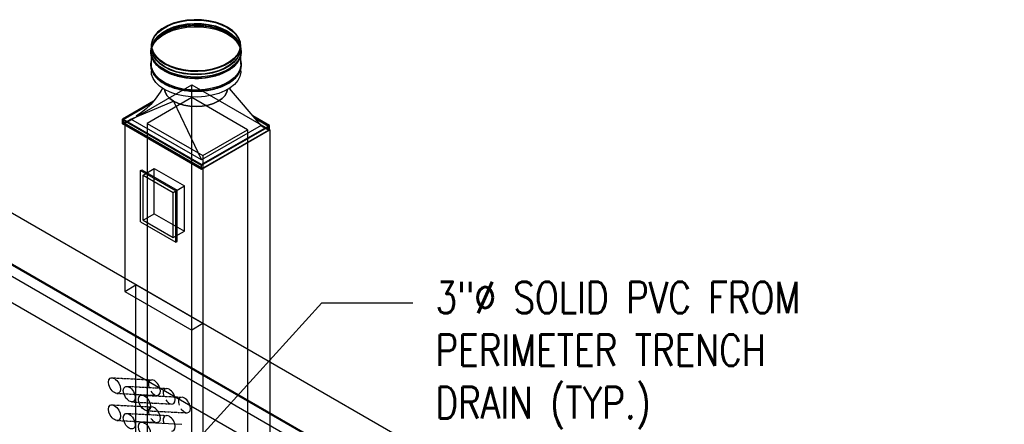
# Model space of a CAD drawing. Header units: inches. Extents: x -18562 to 18026, y -571 to 707.
# Tile 29 of 31: x 1312 to 1686, y 549 to 703. Entities that reach past the tile are written whole.
import ezdxf
from ezdxf import colors
from ezdxf.entities.mleader import LeaderData, LeaderLine
from ezdxf.math import Vec2, Vec3

# ---------------------------------------------------------------- set-up
doc = ezdxf.new("R2010")
doc.units = ezdxf.units.IN
doc.header["$LTSCALE"] = 0.5
doc.header["$MEASUREMENT"] = 0
doc.linetypes.add('Dash - 1_16_', pattern=[0.1875, 0.125, -0.0625])
for name, color, linetype in [('M-DETL-LIGHT', 1, 'Continuous'), ('M-SECT-PATT', 8, 'Continuous'), ('P-PIPE', 3, 'Continuous'), ('S-ANNO-DIMS', 1, 'Continuous')]:
    doc.layers.add(name, color=color, linetype=linetype)
doc.styles.add('Annotative', font='romans.shx', dxfattribs={"width": 0.8, "height": 0.125})

# ---------------------------------------------------------------- blocks, each defined once
blk = doc.blocks.new('Mechanical_Box_H_rvt-1-DRAINAGE ISOMETRIC')
at = {"layer": 'M-DETL-LIGHT', "color": 8}
for p, q in [((1361.55, 692.86), (1361.55, 690.62)), ((1361.8, 692.86), (1361.8, 691.59)), ((1395.3, 691.59), (1395.3, 692.86)), ((1395.55, 690.62), (1395.55, 692.86)), ((1361.55, 690.21), (1361.55, 684.95)), ((1395.55, 685.72), (1395.55, 690.21)), ((1361.58, 683.69), (1361.58, 683.18)), ((1395.55, 683.06), (1395.55, 683.81)), ((1403.3, 662.45), (1391.22, 676.55)), ((1362.42, 671.71), (1350.62, 664.9)), ((1350.62, 664.69), (1362.09, 671.32)), ((1362.09, 671.32), (1350.62, 664.69)), ((1350.97, 664.69), (1361.75, 670.92)), ((1353.8, 664.9), (1370.06, 671.63)), ((1370.06, 671.63), (1380.67, 649.38)), ((1406.48, 662.45), (1400.18, 666.08)), ((1350.62, 664.9), (1380.67, 647.55)), ((1350.62, 664.69), (1350.62, 664.9)), ((1350.62, 663.06), (1353.8, 664.9)), ((1380.67, 647.34), (1350.62, 664.69)), ((1350.62, 664.69), (1380.67, 647.34)), ((1350.62, 663.06), (1350.62, 664.69)), ((1380.67, 645.71), (1350.62, 663.06)), ((1353.98, 664.79), (1350.97, 663.06)), ((1380.67, 647.55), (1350.97, 664.69)), ((1350.97, 664.69), (1350.97, 663.06)), ((1350.97, 663.06), (1380.67, 645.91)), ((1380.67, 649.38), (1353.8, 664.9)), ((1403.3, 662.45), (1380.67, 649.38)), ((1380.67, 647.55), (1406.48, 662.45)), ((1406.48, 662.24), (1380.67, 647.34)), ((1406.13, 662.24), (1380.67, 647.55)), ((1380.67, 647.34), (1406.48, 662.24)), ((1400.53, 665.68), (1406.48, 662.24)), ((1406.48, 662.24), (1400.53, 665.68)), ((1400.87, 665.27), (1406.13, 662.24)), ((1406.13, 660.61), (1403.12, 662.34)), ((1403.3, 662.45), (1406.48, 660.61)), ((1406.13, 660.61), (1406.13, 662.24)), ((1406.48, 662.24), (1406.48, 662.45)), ((1406.48, 660.61), (1406.48, 662.24)), ((1380.67, 645.91), (1406.13, 660.61)), ((1406.48, 660.61), (1380.67, 645.71)), ((1380.67, 647.55), (1380.67, 647.34)), ((1380.67, 645.91), (1380.67, 647.55)), ((1380.67, 645.71), (1380.67, 647.34))]:
    blk.add_line(p, q, dxfattribs=at)
for points in [[(1390.69, 697.57, 0), (1390.2, 697.84, 0), (1389.68, 698.11, 0), (1389.15, 698.36, 0), (1388.6, 698.6, 0), (1388.03, 698.83, 0), (1387.45, 699.04, 0), (1386.86, 699.24, 0), (1386.25, 699.42, 0), (1385.63, 699.59, 0), (1385, 699.75, 0), (1384.35, 699.89, 0), (1383.7, 700.02, 0), (1383.05, 700.13, 0), (1382.38, 700.23, 0), (1381.71, 700.31, 0), (1381.03, 700.37, 0), (1380.35, 700.42, 0), (1379.67, 700.46, 0), (1378.98, 700.47, 0), (1378.3, 700.48, 0), (1377.61, 700.46, 0), (1376.93, 700.43, 0), (1376.25, 700.39, 0), (1375.57, 700.33, 0), (1374.9, 700.25, 0), (1374.23, 700.16, 0), (1373.57, 700.05, 0), (1372.92, 699.93, 0), (1372.27, 699.79, 0), (1371.64, 699.64, 0), (1371.02, 699.47, 0), (1370.4, 699.29, 0), (1369.81, 699.09, 0), (1369.22, 698.88, 0), (1368.65, 698.66, 0), (1368.1, 698.43, 0), (1367.56, 698.18, 0), (1367.04, 697.92, 0), (1366.54, 697.64, 0), (1366.05, 697.36, 0), (1365.59, 697.06, 0), (1365.14, 696.76, 0), (1364.72, 696.44, 0), (1364.32, 696.11, 0), (1363.94, 695.78, 0), (1363.59, 695.43, 0), (1363.25, 695.08, 0), (1362.95, 694.72, 0), (1362.66, 694.35, 0), (1362.41, 693.97, 0), (1362.17, 693.59, 0), (1361.97, 693.2, 0), (1361.79, 692.8, 0), (1361.64, 692.41, 0), (1361.51, 692, 0), (1361.42, 691.6, 0), (1361.35, 691.19, 0), (1361.31, 690.78, 0), (1361.3, 690.37, 0), (1361.32, 689.96, 0), (1361.36, 689.55, 0), (1361.43, 689.15, 0), (1361.54, 688.74, 0), (1361.66, 688.34, 0), (1361.82, 687.94, 0), (1362.01, 687.55, 0), (1362.22, 687.16, 0), (1362.45, 686.78, 0), (1362.71, 686.41, 0), (1363, 686.04, 0), (1363.31, 685.68, 0), (1363.65, 685.33, 0), (1364.01, 684.98, 0), (1364.39, 684.65, 0), (1364.8, 684.32, 0), (1365.23, 684.01, 0), (1365.67, 683.7, 0), (1366.14, 683.41, 0), (1366.4, 683.26, 0)], [(1390.57, 699.8, 0), (1388.43, 700.85, 0), (1386.01, 701.68, 0), (1383.4, 702.27, 0), (1380.65, 702.6, 0), (1377.85, 702.67, 0), (1375.06, 702.47, 0), (1372.37, 702, 0), (1369.85, 701.29, 0), (1367.56, 700.35, 0), (1365.58, 699.2, 0), (1363.94, 697.89, 0), (1362.71, 696.43, 0), (1361.91, 694.88, 0), (1361.56, 693.27, 0), (1361.68, 691.65, 0), (1362.26, 690.06, 0), (1363.28, 688.55, 0), (1364.71, 687.16, 0), (1366.53, 685.92, 0)], [(1366.53, 683.68, 0), (1364.71, 684.91, 0), (1363.28, 686.31, 0), (1362.26, 687.82, 0), (1361.68, 689.4, 0), (1361.56, 691.02, 0), (1361.91, 692.63, 0), (1362.71, 694.18, 0), (1363.94, 695.64, 0), (1365.58, 696.96, 0), (1367.56, 698.11, 0), (1369.85, 699.05, 0), (1372.37, 699.76, 0), (1375.06, 700.22, 0), (1377.85, 700.42, 0), (1380.65, 700.36, 0), (1383.4, 700.02, 0), (1386.01, 699.43, 0), (1388.43, 698.6, 0), (1390.57, 697.56, 0)], [(1366.53, 683.27, 0), (1364.71, 684.5, 0), (1363.28, 685.9, 0), (1362.26, 687.41, 0), (1361.68, 688.99, 0), (1361.56, 690.61, 0), (1361.91, 692.22, 0), (1362.71, 693.78, 0), (1363.94, 695.23, 0), (1365.58, 696.55, 0), (1367.56, 697.7, 0), (1369.85, 698.64, 0), (1372.37, 699.35, 0), (1375.06, 699.81, 0), (1377.85, 700.01, 0), (1380.65, 699.95, 0), (1383.4, 699.61, 0), (1386.01, 699.03, 0), (1388.43, 698.2, 0), (1390.57, 697.15, 0)], [(1366.7, 686.02, 0), (1364.92, 687.24, 0), (1363.5, 688.61, 0), (1362.49, 690.1, 0), (1361.93, 691.67, 0), (1361.81, 693.26, 0), (1362.15, 694.85, 0), (1362.94, 696.38, 0), (1364.16, 697.81, 0), (1365.77, 699.11, 0), (1367.72, 700.24, 0), (1369.97, 701.17, 0), (1372.46, 701.87, 0), (1375.11, 702.33, 0), (1377.86, 702.52, 0), (1380.62, 702.46, 0), (1383.33, 702.13, 0), (1385.9, 701.55, 0), (1388.28, 700.73, 0), (1390.39, 699.7, 0)], [(1366.7, 684.75, 0), (1364.92, 685.97, 0), (1363.5, 687.34, 0), (1362.49, 688.83, 0), (1361.93, 690.39, 0), (1361.81, 691.99, 0), (1362.15, 693.57, 0), (1362.94, 695.1, 0), (1364.16, 696.54, 0), (1365.77, 697.84, 0), (1367.72, 698.97, 0), (1369.97, 699.9, 0), (1372.46, 700.6, 0), (1375.11, 701.05, 0), (1377.86, 701.25, 0), (1380.62, 701.18, 0), (1383.33, 700.86, 0), (1385.9, 700.28, 0), (1388.28, 699.46, 0), (1390.39, 698.43, 0)], [(1366.7, 684.55, 0), (1364.92, 685.76, 0), (1363.5, 687.14, 0), (1362.49, 688.62, 0), (1361.93, 690.19, 0), (1361.81, 691.78, 0), (1362.15, 693.37, 0), (1362.94, 694.9, 0), (1364.16, 696.33, 0), (1365.77, 697.63, 0), (1367.72, 698.76, 0), (1369.97, 699.69, 0), (1372.46, 700.39, 0), (1375.11, 700.85, 0), (1377.86, 701.05, 0), (1380.62, 700.98, 0), (1383.33, 700.65, 0), (1385.9, 700.07, 0), (1388.28, 699.25, 0), (1390.39, 698.22, 0)], [(1366.53, 685.92, 0), (1368.67, 684.87, 0), (1371.08, 684.04, 0), (1373.7, 683.45, 0), (1376.45, 683.12, 0), (1379.25, 683.05, 0), (1382.04, 683.26, 0), (1384.73, 683.72, 0), (1387.25, 684.43, 0), (1389.54, 685.37, 0), (1391.52, 686.52, 0), (1393.15, 687.84, 0), (1394.39, 689.29, 0), (1395.19, 690.85, 0), (1395.53, 692.46, 0), (1395.42, 694.08, 0), (1394.84, 695.66, 0), (1393.82, 697.17, 0), (1392.38, 698.56, 0), (1390.57, 699.8, 0)], [(1390.39, 699.7, 0), (1392.18, 698.48, 0), (1393.6, 697.11, 0), (1394.6, 695.62, 0), (1395.17, 694.06, 0), (1395.28, 692.46, 0), (1394.94, 690.88, 0), (1394.15, 689.35, 0), (1392.94, 687.91, 0), (1391.33, 686.61, 0), (1389.37, 685.48, 0), (1387.12, 684.55, 0), (1384.64, 683.85, 0), (1381.99, 683.4, 0), (1379.24, 683.2, 0), (1376.48, 683.27, 0), (1373.77, 683.59, 0), (1371.19, 684.17, 0), (1368.82, 684.99, 0), (1366.7, 686.02, 0)], [(1366.4, 683.26, 0), (1366.9, 682.98, 0), (1367.42, 682.71, 0), (1367.95, 682.46, 0), (1368.5, 682.22, 0), (1369.07, 682, 0), (1369.65, 681.79, 0), (1370.24, 681.59, 0), (1370.85, 681.4, 0), (1371.47, 681.23, 0), (1372.1, 681.07, 0), (1372.74, 680.93, 0), (1373.39, 680.81, 0), (1374.05, 680.69, 0), (1374.72, 680.6, 0), (1375.39, 680.52, 0), (1376.06, 680.45, 0), (1376.74, 680.4, 0), (1377.43, 680.37, 0), (1378.11, 680.35, 0), (1378.8, 680.35, 0), (1379.48, 680.36, 0), (1380.17, 680.39, 0), (1380.85, 680.44, 0), (1381.53, 680.5, 0), (1382.2, 680.57, 0), (1382.87, 680.67, 0), (1383.53, 680.77, 0), (1384.18, 680.9, 0), (1384.82, 681.03, 0), (1385.46, 681.19, 0), (1386.08, 681.35, 0), (1386.69, 681.53, 0), (1387.29, 681.73, 0), (1387.88, 681.94, 0), (1388.45, 682.16, 0), (1389, 682.4, 0), (1389.54, 682.65, 0), (1390.06, 682.91, 0), (1390.56, 683.18, 0), (1391.05, 683.46, 0), (1391.51, 683.76, 0), (1391.95, 684.07, 0), (1392.38, 684.38, 0), (1392.78, 684.71, 0), (1393.16, 685.05, 0), (1393.51, 685.39, 0), (1393.84, 685.75, 0), (1394.15, 686.11, 0), (1394.43, 686.48, 0), (1394.69, 686.85, 0), (1394.92, 687.24, 0), (1395.13, 687.63, 0), (1395.31, 688.02, 0), (1395.46, 688.42, 0), (1395.58, 688.82, 0), (1395.68, 689.22, 0), (1395.75, 689.63, 0), (1395.79, 690.04, 0), (1395.8, 690.45, 0), (1395.78, 690.86, 0), (1395.74, 691.27, 0), (1395.66, 691.68, 0), (1395.56, 692.08, 0), (1395.43, 692.48, 0), (1395.28, 692.88, 0), (1395.09, 693.27, 0), (1394.88, 693.66, 0), (1394.64, 694.04, 0), (1394.38, 694.42, 0), (1394.09, 694.79, 0), (1393.78, 695.15, 0), (1393.45, 695.5, 0), (1393.09, 695.84, 0), (1392.7, 696.18, 0), (1392.3, 696.5, 0), (1391.87, 696.82, 0), (1391.42, 697.12, 0), (1390.96, 697.41, 0), (1390.69, 697.57, 0)], [(1390.57, 697.56, 0), (1392.38, 696.32, 0), (1393.82, 694.93, 0), (1394.84, 693.42, 0), (1395.42, 691.83, 0), (1395.53, 690.21, 0), (1395.19, 688.6, 0), (1394.39, 687.05, 0), (1393.15, 685.59, 0), (1391.52, 684.27, 0), (1389.54, 683.13, 0), (1387.25, 682.18, 0), (1384.73, 681.47, 0), (1382.04, 681.01, 0), (1379.25, 680.81, 0), (1376.45, 680.88, 0), (1373.7, 681.21, 0), (1371.08, 681.8, 0), (1368.67, 682.63, 0), (1366.53, 683.68, 0)], [(1390.57, 697.15, 0), (1392.38, 695.91, 0), (1393.82, 694.52, 0), (1394.84, 693.01, 0), (1395.42, 691.42, 0), (1395.53, 689.8, 0), (1395.19, 688.19, 0), (1394.39, 686.64, 0), (1393.15, 685.18, 0), (1391.52, 683.86, 0), (1389.54, 682.72, 0), (1387.25, 681.78, 0), (1384.73, 681.06, 0), (1382.04, 680.6, 0), (1379.25, 680.4, 0), (1376.45, 680.47, 0), (1373.7, 680.8, 0), (1371.08, 681.39, 0), (1368.67, 682.22, 0), (1366.53, 683.27, 0)], [(1390.39, 698.43, 0), (1392.18, 697.21, 0), (1393.6, 695.83, 0), (1394.6, 694.35, 0), (1395.17, 692.78, 0), (1395.28, 691.19, 0), (1394.94, 689.6, 0), (1394.15, 688.07, 0), (1392.94, 686.64, 0), (1391.33, 685.34, 0), (1389.37, 684.21, 0), (1387.12, 683.28, 0), (1384.64, 682.58, 0), (1381.99, 682.12, 0), (1379.24, 681.93, 0), (1376.48, 681.99, 0), (1373.77, 682.32, 0), (1371.19, 682.9, 0), (1368.82, 683.72, 0), (1366.7, 684.75, 0)], [(1390.39, 698.22, 0), (1392.18, 697, 0), (1393.6, 695.63, 0), (1394.6, 694.14, 0), (1395.17, 692.58, 0), (1395.28, 690.98, 0), (1394.94, 689.4, 0), (1394.15, 687.87, 0), (1392.94, 686.43, 0), (1391.33, 685.13, 0), (1389.37, 684, 0), (1387.12, 683.08, 0), (1384.64, 682.37, 0), (1381.99, 681.92, 0), (1379.24, 681.72, 0), (1376.48, 681.79, 0), (1373.77, 682.11, 0), (1371.19, 682.7, 0), (1368.82, 683.51, 0), (1366.7, 684.55, 0)], [(1361.55, 687.48, 0), (1361.35, 686.29, 0), (1361.31, 685.88, 0), (1361.3, 685.47, 0), (1361.32, 685.06, 0), (1361.36, 684.66, 0), (1361.43, 684.25, 0), (1361.54, 683.84, 0), (1361.66, 683.44, 0), (1361.82, 683.04, 0), (1362.01, 682.65, 0), (1362.22, 682.26, 0), (1362.45, 681.88, 0), (1362.71, 681.51, 0), (1363, 681.14, 0), (1363.31, 680.78, 0), (1363.65, 680.43, 0), (1364.01, 680.08, 0), (1364.39, 679.75, 0), (1364.8, 679.42, 0), (1365.23, 679.11, 0), (1365.67, 678.8, 0), (1366.14, 678.51, 0), (1366.4, 678.36, 0)], [(1366.53, 678.37, 0), (1364.71, 679.61, 0), (1363.28, 681, 0), (1362.26, 682.51, 0), (1361.68, 684.09, 0), (1361.55, 684.95, 0)], [(1366.53, 678.78, 0), (1364.71, 680.01, 0), (1363.28, 681.41, 0), (1362.26, 682.92, 0), (1361.55, 684.95, 0)], [(1366.4, 678.36, 0), (1366.9, 678.08, 0), (1367.42, 677.82, 0), (1367.95, 677.56, 0), (1368.5, 677.32, 0), (1369.07, 677.1, 0), (1369.65, 676.89, 0), (1370.24, 676.69, 0), (1370.85, 676.5, 0), (1371.47, 676.33, 0), (1372.1, 676.17, 0), (1372.74, 676.03, 0), (1373.39, 675.91, 0), (1374.05, 675.79, 0), (1374.72, 675.7, 0), (1375.39, 675.62, 0), (1376.06, 675.55, 0), (1376.74, 675.5, 0), (1377.43, 675.47, 0), (1378.11, 675.45, 0), (1378.8, 675.45, 0), (1379.48, 675.46, 0), (1380.17, 675.49, 0), (1380.85, 675.54, 0), (1381.53, 675.6, 0), (1382.2, 675.68, 0), (1382.87, 675.77, 0), (1383.53, 675.87, 0), (1384.18, 676, 0), (1384.82, 676.13, 0), (1385.46, 676.29, 0), (1386.08, 676.45, 0), (1386.69, 676.64, 0), (1387.29, 676.83, 0), (1387.88, 677.04, 0), (1388.45, 677.26, 0), (1389, 677.5, 0), (1389.54, 677.75, 0), (1390.06, 678.01, 0), (1390.56, 678.28, 0), (1391.05, 678.57, 0), (1391.51, 678.86, 0), (1391.95, 679.17, 0), (1392.38, 679.48, 0), (1392.78, 679.81, 0), (1393.16, 680.15, 0), (1393.51, 680.49, 0), (1393.84, 680.85, 0), (1394.15, 681.21, 0), (1394.43, 681.58, 0), (1394.69, 681.96, 0), (1394.92, 682.34, 0), (1395.13, 682.73, 0), (1395.31, 683.12, 0), (1395.46, 683.52, 0), (1395.58, 683.92, 0), (1395.68, 684.33, 0), (1395.75, 684.73, 0), (1395.79, 685.14, 0), (1395.8, 685.55, 0), (1395.78, 685.96, 0), (1395.74, 686.37, 0), (1395.66, 686.78, 0), (1395.58, 687.12, 0)], [(1395.55, 685.72, 0), (1395.53, 684.9, 0), (1395.19, 683.29, 0), (1394.39, 681.74, 0), (1393.15, 680.28, 0), (1391.52, 678.97, 0), (1389.54, 677.82, 0), (1387.25, 676.88, 0), (1384.73, 676.17, 0), (1382.04, 675.7, 0), (1379.25, 675.5, 0), (1376.45, 675.57, 0), (1373.7, 675.9, 0), (1371.08, 676.49, 0), (1368.67, 677.32, 0), (1366.53, 678.37, 0)], [(1395.53, 685.35, 0), (1395.53, 685.31, 0), (1395.19, 683.7, 0), (1394.39, 682.15, 0), (1393.15, 680.69, 0), (1391.52, 679.37, 0), (1389.54, 678.23, 0), (1387.25, 677.29, 0), (1384.73, 676.57, 0), (1382.04, 676.11, 0), (1379.25, 675.91, 0), (1376.45, 675.98, 0), (1373.7, 676.31, 0), (1371.08, 676.9, 0), (1368.67, 677.73, 0), (1366.53, 678.78, 0)], [(1366.53, 676.12, 0), (1364.71, 677.36, 0), (1363.28, 678.75, 0), (1362.26, 680.26, 0), (1361.68, 681.85, 0), (1361.58, 683.18, 0)], [(1395.55, 683.06, 0), (1395.53, 682.66, 0), (1395.19, 681.05, 0), (1394.39, 679.5, 0), (1393.15, 678.04, 0), (1391.52, 676.72, 0), (1389.54, 675.57, 0), (1387.25, 674.63, 0), (1384.73, 673.92, 0), (1382.04, 673.46, 0), (1379.25, 673.26, 0), (1376.45, 673.32, 0), (1373.7, 673.66, 0), (1371.08, 674.25, 0), (1368.67, 675.08, 0), (1366.53, 676.12, 0)], [(1365.85, 676.59, 0), (1364.94, 675.11, 0), (1363.08, 672.49, 0), (1361.37, 670.47, 0), (1359.66, 668.8, 0), (1357.82, 667.35, 0), (1355.78, 666.04, 0)], [(1370.06, 671.63, 0), (1368.57, 672.68, 0), (1367.46, 673.88, 0), (1366.78, 675.18, 0), (1366.63, 676.08, 0)], [(1366.63, 676.08, 0), (1366.78, 675.18, 0), (1367.46, 673.88, 0), (1368.57, 672.68, 0), (1370.06, 671.63, 0)], [(1390.48, 676.12, 0), (1390.32, 675.18, 0), (1389.63, 673.88, 0), (1388.53, 672.68, 0), (1387.03, 671.63, 0), (1385.22, 670.77, 0), (1383.14, 670.13, 0), (1380.89, 669.74, 0), (1378.55, 669.6, 0), (1376.21, 669.74, 0), (1373.96, 670.13, 0), (1371.88, 670.77, 0), (1370.06, 671.63, 0)], [(1370.06, 671.63, 0), (1371.88, 670.77, 0), (1373.96, 670.13, 0), (1376.21, 669.74, 0), (1378.55, 669.6, 0), (1380.89, 669.74, 0), (1383.14, 670.13, 0), (1385.22, 670.77, 0), (1387.03, 671.63, 0), (1388.53, 672.68, 0), (1389.63, 673.88, 0), (1390.32, 675.18, 0), (1390.48, 676.12, 0)], [(1391.26, 676.57, 0), (1391.67, 676.02, 0)]]:
    blk.add_polyline3d(points, dxfattribs=at)

msp = doc.modelspace()

# ---------------------------------------------------------------- linework, layer by layer
at = {"layer": 'M-SECT-PATT', "lineweight": -3}
for p, q in [((1351.48, 663.25), (1376.94, 677.95)), ((1376.94, 677.95), (1406.64, 660.8)), ((1376.94, 507.91), (1376.94, 677.95)), ((2032.43, 211.15), (1231.98, 673.29)), ((1376.94, 673.05), (1359.97, 663.25)), ((1398.15, 660.8), (1376.94, 673.05)), ((1381.18, 646.11), (1351.48, 663.25)), ((1351.48, 663.25), (1351.48, 599.36)), ((1359.97, 663.25), (1381.18, 651)), ((1359.97, 663.25), (1359.97, 522.61)), ((1381.18, 651), (1398.15, 660.8)), ((1406.64, 660.8), (1381.18, 646.11)), ((1398.15, 660.8), (1398.15, 520.16)), ((1406.64, 660.8), (1406.64, 520.16)), ((1231.98, 654.07), (2032.43, 191.93)), ((1231.98, 653.68), (2032.43, 191.54)), ((1381.18, 651), (1381.18, 505.46)), ((2032.43, 187.03), (1231.98, 649.17)), ((1219.25, 646.72), (2015.47, 187.02)), ((1357.47, 645.33), (1357.97, 645.62)), ((1357.97, 645.62), (1371.4, 637.86)), ((1358.47, 643.59), (1362.71, 646.04)), ((1358.47, 643.59), (1369.9, 636.99)), ((1358.47, 626.41), (1358.47, 643.59)), ((1362.71, 646.04), (1374.15, 639.44)), ((1362.71, 628.86), (1362.71, 646.04)), ((1369.9, 636.99), (1374.15, 639.44)), ((1369.9, 619.81), (1369.9, 636.99)), ((1371.4, 618.36), (1371.4, 637.86)), ((1374.15, 622.26), (1374.15, 639.44)), ((1358.47, 626.41), (1362.71, 628.86)), ((1362.71, 628.86), (1374.15, 622.26)), ((1358.47, 626.41), (1369.9, 619.81)), ((1369.9, 619.81), (1374.15, 622.26)), ((1370.9, 618.08), (1371.4, 618.36)), ((1351.48, 599.36), (1355.72, 601.81)), ((1351.48, 599.36), (1376.94, 584.66)), ((1381.18, 587.11), (1355.72, 601.81)), ((1355.72, 525.06), (1355.72, 601.81)), ((1381.18, 587.11), (1376.94, 584.66)), ((1358.07, 549.61), (1373.21, 548.82))]:
    msp.add_line(p, q, dxfattribs=at)
at = {"layer": 'M-SECT-PATT', "linetype": 'Dash - 1_16_', "lineweight": -3}
for p, q in [((1346.63, 566.51), (1361.78, 565.72)), ((1352.27, 563.26), (1367.41, 562.47)), ((1348.52, 560.58), (1363.67, 559.79)), ((1358.07, 559.91), (1373.21, 559.12)), ((1346.63, 556.21), (1361.78, 555.42)), ((1354.16, 557.33), (1369.3, 556.54)), ((1359.96, 553.98), (1375.13, 553.19)), ((1348.52, 550.28), (1363.67, 549.49)), ((1352.27, 552.96), (1367.41, 552.17))]:
    msp.add_line(p, q, dxfattribs=at)
at = {"layer": 'M-SECT-PATT', "lineweight": -3}
for centre, start_param, end_param in [((1362.74, 562.76), 3.0628, 4.388395), ((1362.74, 562.76), 5.942547, 9.038855), ((1362.74, 562.76), 4.883091, 5.642784), ((1368.37, 559.5), 3.0628, 4.388395), ((1368.37, 559.5), 5.942547, 9.038855), ((1368.37, 559.5), 4.883091, 5.642784), ((1374.17, 556.15), 3.0628, 4.388395), ((1374.17, 556.15), 5.942547, 9.038855), ((1362.74, 552.46), 3.0628, 4.388395), ((1362.74, 552.46), 5.942547, 9.038855), ((1374.17, 556.15), 4.883091, 5.642784), ((1362.74, 552.46), 4.883091, 5.642784), ((1368.37, 549.2), 3.0628, 4.388395), ((1368.37, 549.2), 5.942547, 9.038855)]:
    msp.add_ellipse(centre, major_axis=(1.62, -2.81), ratio=0.57735, start_param=start_param, end_param=end_param, dxfattribs=at)
at = {"layer": 'P-PIPE', "lineweight": -3}
for p, q in [((1357.47, 625.83), (1357.47, 645.33)), ((1357.47, 645.33), (1370.9, 637.57)), ((1370.9, 618.08), (1370.9, 637.57)), ((1357.47, 625.83), (1370.9, 618.08))]:
    msp.add_line(p, q, dxfattribs=at)
for centre in [(1347.56, 563.55), (1353.2, 560.3), (1359, 556.95), (1347.56, 553.25), (1353.2, 550), (1359, 546.65)]:
    msp.add_ellipse(centre, major_axis=(1.62, -2.81), ratio=0.57735, dxfattribs=at)

# ---------------------------------------------------------------- block references
msp.add_blockref('Mechanical_Box_H_rvt-1-DRAINAGE ISOMETRIC', (0, 0), dxfattribs=at)

# ---------------------------------------------------------------- leaders
at = {"layer": 'S-ANNO-DIMS', "lineweight": -3}
ml = msp.add_multileader_mtext('Standard', dxfattribs=at)
ml.set_content('8"%%C SOLID PVC DRAIN', color=2, style='Annotative')
ml.set_leader_properties()
ml.build(insert=Vec2(0, 0))
ml.multileader.update_dxf_attribs({"text_right_attachment_type": 3, "dogleg_length": 0.36, "arrow_head_size": 17.28, "scale": 96})
ctx = ml.context
ctx.base_point, ctx.scale, ctx.char_height, ctx.arrow_head_size, ctx.landing_gap_size, ctx.plane_origin = Vec3(661.82, 603.03), 96, 12, 17.28, 8.64, Vec3(629.86, 597.83)
ctx.right_attachment = 3
notes = []
notes.append((ctx, [(1, (1, 1, 0), (856.53, 580.74), (-1, 0), 102.91, [(0, [(942.17, 336.22)], 0, [])])]))
ctx.mtext.insert, ctx.mtext.width, ctx.mtext.flow_direction = Vec3(670.46, 609.03), 79.9378, 5
ml = msp.add_multileader_mtext('Standard', dxfattribs=at)
ml.set_content('3"%%C SOLID PVC FROM\\PPERIMETER TRENCH\\PDRAIN (TYP.)', color=2, style='Annotative')
ml.set_leader_properties()
ml.build(insert=Vec2(0, 0))
ml.multileader.update_dxf_attribs({"dogleg_length": 0.36, "arrow_head_size": 17.28, "scale": 96})
ctx = ml.context
ctx.base_point, ctx.scale, ctx.char_height, ctx.arrow_head_size, ctx.landing_gap_size, ctx.plane_origin = Vec3(1460.88, 595.03), 96, 12, 17.28, 8.64, Vec3(1426.32, 595.03)
notes.append((ctx, [(0, (1, 1, 0), (1426.32, 595.03), (1, 0), 34.56, [(0, [(1298.13, 453.82)], 0, [])])]))
ctx.mtext.insert, ctx.mtext.flow_direction = Vec3(1469.52, 603.03), 5
for ctx, leaders in notes:
    for number, flags, end, landing, length, lines in leaders:
        leader = LeaderData()
        leader.index, (leader.has_last_leader_line, leader.has_dogleg_vector, leader.attachment_direction) = number, flags
        leader.last_leader_point, leader.dogleg_vector, leader.dogleg_length = Vec3(end), Vec3(landing), length
        for number, points, colour, breaks in lines:
            line = LeaderLine()
            line.index, line.vertices, line.color, line.breaks = number, Vec3.list(points), colors.encode_raw_color(colour), breaks
            leader.lines.append(line)
        ctx.leaders.append(leader)

doc.saveas('drawing.dxf')
